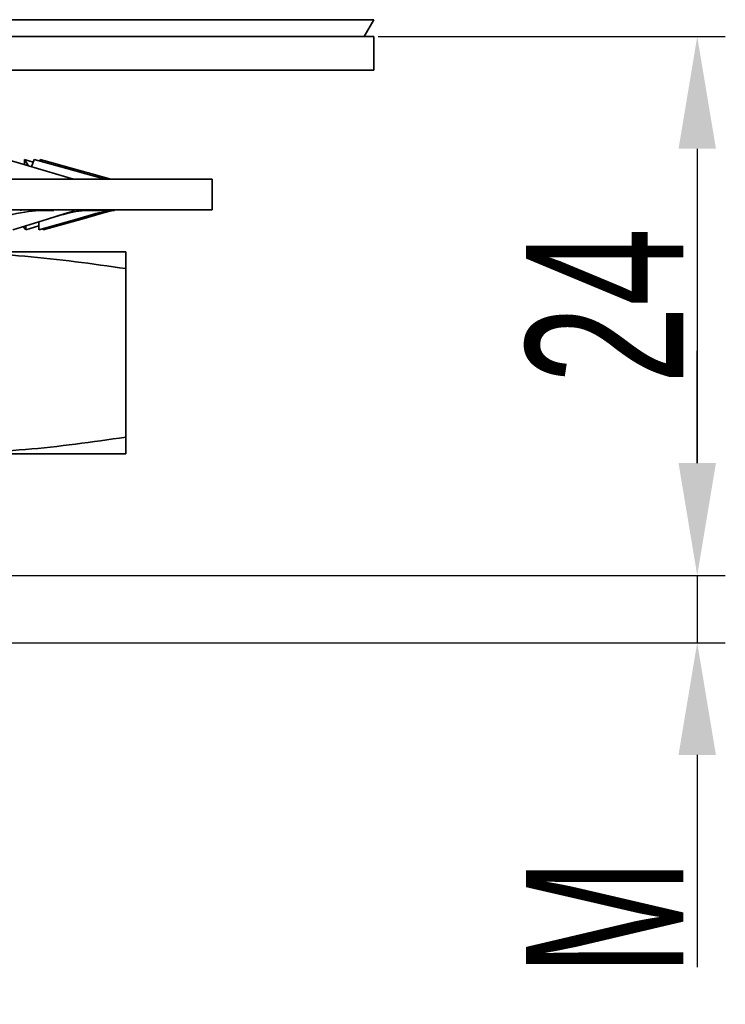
# Model space of a CAD drawing. Header units: millimetres. Extents: x 2485 to 2999, y 1640 to 2004.
# Tile 14 of 32: x 2612 to 2644, y 1862 to 1906. Entities that reach past the tile are written whole.
import ezdxf

# ---------------------------------------------------------------- set-up
doc = ezdxf.new("R2010")
doc.units = ezdxf.units.MM
doc.layers.add('尺寸线层', color=3, linetype='Continuous', lineweight=18)
doc.layers.add('粗实线层', color=7, linetype='Continuous', lineweight=35)
doc.styles.add('标准', font='txt', dxfattribs={"width": 0.667})
doc.dimstyles.new('对齐', dxfattribs={"dimtxt": 3, "dimasz": 2.5, "dimexe": 1.25, "dimexo": 0.625, "dimtad": 1, "dimdsep": 46, "dimtxsty": '标准', "dimcen": 2.5, "dimclrd": 3, "dimclre": 3, "dimclrt": 3, "dimadec": 0, "dimazin": 0, "dimtfac": 1, "dimtmove": 0, "dimatfit": 3, "dimfxl": 1, "dimarcsym": 0})

# ---------------------------------------------------------------- blocks, each defined once
blk = doc.blocks.new('*D24')
at = {"layer": 'Defpoints', "color": 0, "transparency": 16777216}
for p in [(2607.406, 1881.092), (2607.406, 1878.092), (2642.308, 1878.092)]:
    blk.add_point(p, dxfattribs=at)
at = {"layer": '尺寸线层', "color": 3, "lineweight": -2, "transparency": 16777216}
for p, q in [((2642.308, 1886.092), (2642.308, 1891.092)), ((2608.031, 1881.092), (2643.558, 1881.092)), ((2642.308, 1881.092), (2642.308, 1878.092)), ((2608.031, 1878.092), (2643.558, 1878.092)), ((2642.308, 1873.092), (2642.308, 1863.633))]:
    blk.add_line(p, q, dxfattribs=at)
at = {"layer": '尺寸线层', "color": 3, "transparency": 16777216}
for points in [[(2641.474, 1886.092), (2643.141, 1886.092), (2642.308, 1881.092)], [(2641.474, 1873.092), (2643.141, 1873.092), (2642.308, 1878.092)]]:
    blk.add_solid(points, dxfattribs=at)
at = {"layer": '尺寸线层', "color": 3, "transparency": 16777216, "insert": (2638.183, 1865.863), "char_height": 7, "attachment_point": 5, "rotation": 90, "style": '标准'}
blk.add_mtext('M', dxfattribs=at)
blk = doc.blocks.new('*D20')
at = {"layer": 'Defpoints', "color": 0, "transparency": 16777216}
for p in [(2627.473, 1905.092), (2607.406, 1881.092), (2642.308, 1881.092)]:
    blk.add_point(p, dxfattribs=at)
at = {"layer": '尺寸线层', "color": 3, "lineweight": -2, "transparency": 16777216}
for p, q in [((2628.098, 1905.092), (2643.558, 1905.092)), ((2642.308, 1900.092), (2642.308, 1886.092)), ((2608.031, 1881.092), (2643.558, 1881.092))]:
    blk.add_line(p, q, dxfattribs=at)
at = {"layer": '尺寸线层', "color": 3, "transparency": 16777216}
for points in [[(2641.474, 1900.092), (2643.141, 1900.092), (2642.308, 1905.092)], [(2641.474, 1886.092), (2643.141, 1886.092), (2642.308, 1881.092)]]:
    blk.add_solid(points, dxfattribs=at)
at = {"layer": '尺寸线层', "color": 3, "transparency": 16777216, "insert": (2638.183, 1893.092), "char_height": 7, "attachment_point": 5, "rotation": 90, "style": '标准'}
blk.add_mtext('24', dxfattribs=at)

msp = doc.modelspace()

# ---------------------------------------------------------------- linework, layer by layer
at = {"layer": '粗实线层'}
for p, q in [((2569.906, 1905.842), (2627.906, 1905.842)), ((2627.473, 1905.092), (2627.906, 1905.842)), ((2569.906, 1905.092), (2627.906, 1905.092)), ((2627.906, 1903.592), (2627.906, 1905.092)), ((2569.906, 1903.592), (2627.906, 1903.592)), ((2612.35, 1899.619), (2612.535, 1899.33)), ((2612.736, 1899.502), (2612.35, 1899.619)), ((2612.35, 1899.385), (2612.35, 1899.619)), ((2612.78, 1899.619), (2612.659, 1899.293)), ((2613.047, 1899.619), (2613.058, 1899.541)), ((2613.047, 1899.544), (2613.047, 1899.619)), ((2620.706, 1898.734), (2604.159, 1898.734)), ((2620.706, 1897.369), (2620.706, 1898.734)), ((2604.159, 1897.369), (2620.706, 1897.369)), ((2612.18, 1897.369), (2612.18, 1897.324)), ((2612.18, 1897.36), (2612.202, 1897.368)), ((2612.202, 1897.368), (2612.202, 1897.369)), ((2614.679, 1897.369), (2614.679, 1897.324)), ((2614.679, 1897.364), (2614.694, 1897.368)), ((2614.694, 1897.368), (2614.694, 1897.369)), ((2615.479, 1897.343), (2615.701, 1897.347)), ((2616.104, 1897.324), (2615.7, 1897.364)), ((2616.104, 1897.369), (2616.104, 1897.324)), ((2616.104, 1897.366), (2616.11, 1897.368)), ((2616.11, 1897.368), (2616.11, 1897.369)), ((2616.356, 1897.324), (2616.199, 1897.369)), ((2616.406, 1897.355), (2616.406, 1897.369)), ((2612.983, 1896.841), (2612.983, 1896.485)), ((2612.409, 1896.484), (2612.294, 1896.629)), ((2612.409, 1896.664), (2612.409, 1896.485)), ((2612.409, 1896.484), (2612.983, 1896.654)), ((2613.182, 1896.541), (2613.182, 1896.485)), ((2616.856, 1895.5), (2607.881, 1895.5)), ((2616.856, 1894.756), (2616.856, 1887.244)), ((2616.856, 1886.5), (2607.881, 1886.5))]:
    msp.add_line(p, q, dxfattribs=at)
at = {"layer": '粗实线层', "flags": 128}
for points in [[(2614.532, 1898.734), (2614.53, 1898.734), (2613.729, 1898.973), (2612.928, 1899.213), (2612.127, 1899.452), (2611.568, 1899.619)], [(2615.946, 1898.734), (2615.944, 1898.734), (2615.088, 1898.973), (2614.233, 1899.213), (2613.377, 1899.452), (2612.78, 1899.619)], [(2616.198, 1898.734), (2616.197, 1898.734), (2615.345, 1898.973), (2614.493, 1899.213), (2613.641, 1899.452), (2613.047, 1899.619)], [(2611.824, 1896.484), (2612.601, 1896.724), (2613.378, 1896.963), (2614.155, 1897.202), (2614.57, 1897.33)], [(2612.983, 1896.484), (2613.83, 1896.724), (2614.676, 1896.963), (2615.523, 1897.202), (2615.994, 1897.335)], [(2613.182, 1896.484), (2614.041, 1896.724), (2614.9, 1896.963), (2615.758, 1897.202), (2616.277, 1897.347)]]:
    msp.add_lwpolyline(points, dxfattribs=at)
at = {"layer": '粗实线层'}
for points, knots in [([(2610.876, 1896.883), (2611.372, 1897.041), (2612.304, 1897.339), (2613.222, 1897.347), (2613.651, 1897.35)], [0, 0, 0, 0, 0.531908, 1, 1, 1, 1]), ([(2613.8, 1897.093), (2614.183, 1897.196), (2614.796, 1897.362), (2615.292, 1897.349), (2615.479, 1897.343)], [0, 0, 0, 0, 0.623297, 1, 1, 1, 1]), ([(2607.881, 1895.5), (2609.379, 1895.464), (2612.381, 1895.391), (2615.362, 1894.968), (2616.856, 1894.756)], [0, 0, 0, 0, 0.498791, 1, 1, 1, 1]), ([(2616.856, 1894.756), (2616.856, 1894.967), (2616.856, 1895.39), (2616.856, 1895.463), (2616.856, 1895.5)], [0, 0, 0, 0, 0.498963, 1, 1, 1, 1]), ([(2616.856, 1887.244), (2615.369, 1887.033), (2612.388, 1886.611), (2609.386, 1886.537), (2607.881, 1886.5)], [0, 0, 0, 0, 0.4989632, 1, 1, 1, 1]), ([(2616.856, 1886.5), (2616.856, 1886.539), (2616.856, 1886.614), (2616.856, 1887.037), (2616.856, 1887.244)], [0, 0, 0, 0, 0.5111125, 1, 1, 1, 1])]:
    msp.add_open_spline(points, degree=3, knots=knots, dxfattribs=at)

# ---------------------------------------------------------------- dimensions: what is measured, and where the dimension line sits
at = {"layer": '尺寸线层'}
dim = msp.add_linear_dim(base=(2642.308, 1881.092), p1=(2627.473, 1905.092), p2=(2607.406, 1881.092), angle=90, dimstyle='对齐', override={"dimtxt": 7, "dimasz": 5}, dxfattribs=at)
dim.commit()
dim.dimension.update_dxf_attribs({"geometry": '*D20', "text_midpoint": (2638.183, 1893.092)})
dim = msp.add_linear_dim(base=(2642.308, 1878.092), p1=(2607.406, 1881.092), p2=(2607.406, 1878.092), angle=90, text='M', dimstyle='对齐', override={"dimtxt": 7, "dimasz": 5}, dxfattribs=at)
dim.commit()
dim.dimension.update_dxf_attribs({"geometry": '*D24', "text_midpoint": (2638.183, 1865.863)})

doc.saveas('drawing.dxf')
